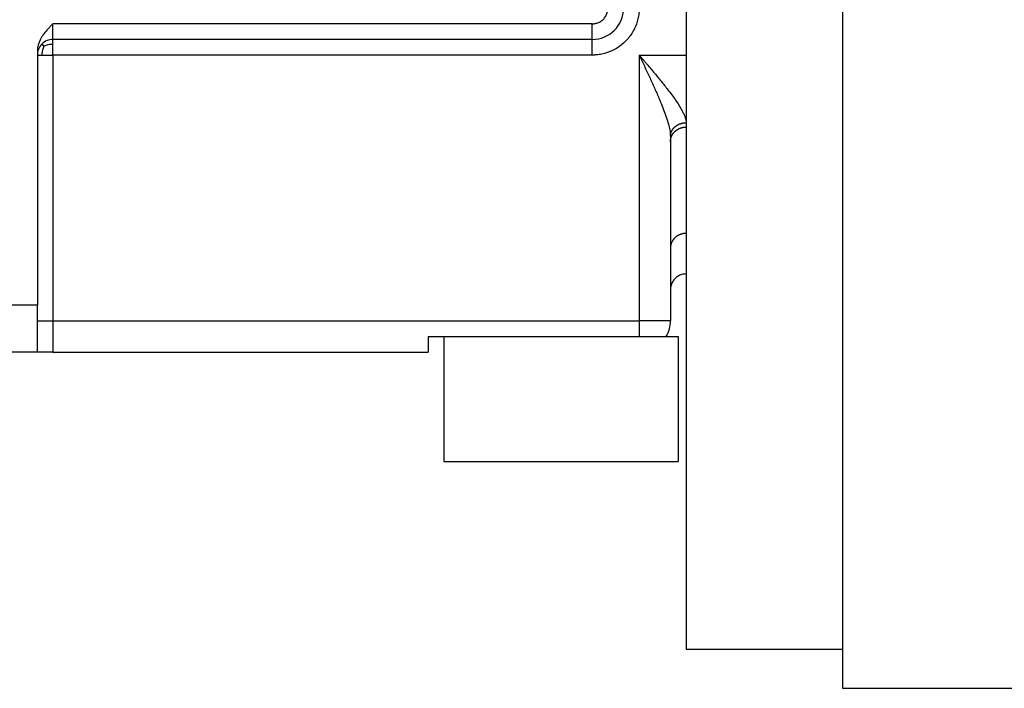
# Model space of a CAD drawing. Header units: inches. Extents: x -493 to 473, y -244 to 299.
# Tile 53 of 76: x 208 to 271, y -65 to -22. Entities that reach past the tile are written whole.
import ezdxf

# ---------------------------------------------------------------- set-up
doc = ezdxf.new("R2010")
doc.units = ezdxf.units.IN

# ---------------------------------------------------------------- blocks, each defined once
blk = doc.blocks.new('014_G23_G27_BF_B3_B14_Motor_Bgr_63_EEXDe_1_1__1', base_point=(159, -67.258))
at = {"color": 7, "linetype": 'Continuous'}
for p, q in [((260.5, 51.242), (260.5, -62.758)), ((250.5, 17.18), (250.5, -24.758)), ((244.5, -23.758), (210, -23.758)), ((209, -24.49), (209, -24.758)), ((209, -24.758), (209, -40.758)), ((250.5, -24.758), (250.5, -29.088)), ((250.5, -29.088), (250.5, -29.365)), ((250.5, -29.365), (250.5, -36.164)), ((249.5, -29.954), (249.5, -30.286)), ((249.5, -30.286), (249.5, -37.085)), ((250.5, -36.164), (250.5, -38.758)), ((249.5, -37.085), (249.5, -39.758)), ((250.5, -38.758), (250.5, -62.758)), ((249.5, -39.758), (249.5, -41.758)), ((209, -41.758), (209, -40.758)), ((209, -43.748), (209, -41.758)), ((234, -42.758), (234, -43.758)), ((234, -42.758), (235, -42.758)), ((235, -42.758), (235, -50.758)), ((235, -42.758), (247.5, -42.758)), ((247.5, -42.758), (249.232, -42.758)), ((249.232, -42.758), (250, -42.758)), ((250, -42.758), (250, -50.758)), ((209.015, -43.758), (206, -43.758)), ((210, -43.758), (209.015, -43.758)), ((210, -43.758), (234, -43.758)), ((235, -50.758), (250, -50.758)), ((250.5, -62.758), (260.5, -62.758)), ((260.5, -62.758), (260.5, -65.258)), ((260.5, -65.258), (425.909, -65.258))]:
    blk.add_line(p, q, dxfattribs=at)
at = {"color": 1, "linetype": 'Continuous'}
for p, q in [((210, -24.758), (210, -41.758)), ((247.5, -24.758), (250.5, -24.758)), ((247.5, -24.758), (247.5, -41.758)), ((209, -40.758), (206, -40.758)), ((209, -41.758), (210, -41.758)), ((210, -41.758), (210, -43.758)), ((210, -41.758), (247.5, -41.758)), ((247.5, -41.758), (247.5, -42.758)), ((249.5, -41.758), (247.5, -41.758))]:
    blk.add_line(p, q, dxfattribs=at)
at = {"color": 7, "linetype": 'Continuous'}
for centre, radius, start, end in [((244.5, -21.758), 2, -90, 0), ((210, -24.758), 1, 90.00001, 135.00001), ((210, -24.758), 1, 134.99999, 179.99999), ((247.5, -41.758), 2, -30, 0)]:
    blk.add_arc(centre, radius, start, end, dxfattribs=at)
at = {"color": 1, "linetype": 'Continuous'}
for points, knots in [([(244.5, -22.758), (244.508, -22.758), (244.524, -22.758), (244.548, -22.757), (244.572, -22.755), (244.621, -22.751), (244.693, -22.741), (244.835, -22.706), (245.018, -22.626), (245.214, -22.472), (245.368, -22.276), (245.447, -22.094), (245.482, -21.953), (245.493, -21.882), (245.497, -21.834), (245.499, -21.809), (245.5, -21.783), (245.5, -21.766), (245.5, -21.758)], [0, 0, 0, 0, 0.024235, 0.04847, 0.072697, 0.096909, 0.193673, 0.290494, 0.537345, 0.784196, 1.031047, 1.277898, 1.372499, 1.467041, 1.492404, 1.517775, 1.543153, 1.568531, 1.568531, 1.568531, 1.568531]), ([(247.5, -21.758), (247.5, -21.786), (247.499, -21.844), (247.492, -22.017), (247.462, -22.278), (247.351, -22.746), (247.103, -23.311), (246.643, -23.901), (246.053, -24.361), (245.489, -24.609), (245.021, -24.719), (244.761, -24.749), (244.587, -24.757), (244.529, -24.758), (244.5, -24.758)], [0, 0, 0, 0, 0.08616, 0.172274, 0.521578, 0.87093, 1.611483, 2.352036, 3.092588, 3.833141, 4.181973, 4.530753, 4.617373, 4.703939, 4.703939, 4.703939, 4.703939]), ([(244.5, -22.758), (244.476, -22.758), (244.429, -22.758), (238.656, -22.758), (227.179, -22.758), (215.726, -22.758), (210, -22.758)], [0, 0, 0, 0, 0.070572, 0.141174, 17.320464, 34.499753, 34.499753, 34.499753, 34.499753]), ([(210, -23.758), (210, -23.751), (210, -23.736), (210, -23.701), (210, -23.646), (210, -23.563), (210, -23.436), (210, -23.263), (210, -23.077), (210, -22.905), (210, -22.807), (210, -22.758)], [0, 0, 0, 0, 0.0219862, 0.0439724, 0.1041326, 0.1881909, 0.2927665, 0.4859237, 0.7063809, 0.8515455, 1, 1, 1, 1]), ([(244.5, -23.758), (244.5, -23.758), (244.5, -23.758), (244.5, -23.758), (244.5, -23.758), (244.5, -23.758), (244.5, -23.758), (244.5, -23.758), (244.5, -23.757), (244.5, -23.757), (244.5, -23.757), (244.5, -23.757), (244.5, -23.756), (244.5, -23.756), (244.5, -23.756), (244.5, -23.756), (244.5, -23.755), (244.5, -23.755), (244.5, -23.754), (244.5, -23.754), (244.5, -23.753), (244.5, -23.753), (244.5, -23.752), (244.5, -23.752), (244.5, -23.751), (244.5, -23.751), (244.5, -23.75), (244.5, -23.749), (244.5, -23.749), (244.5, -23.748), (244.5, -23.747), (244.5, -23.746), (244.5, -23.746), (244.5, -23.745), (244.5, -23.744), (244.5, -23.743), (244.5, -23.742), (244.5, -23.741), (244.5, -23.74), (244.5, -23.739), (244.5, -23.738), (244.5, -23.737), (244.5, -23.736), (244.5, -23.735), (244.5, -23.734), (244.5, -23.733), (244.5, -23.732), (244.5, -23.731), (244.5, -23.73), (244.5, -23.729), (244.5, -23.727), (244.5, -23.726), (244.5, -23.725), (244.5, -23.723), (244.5, -23.722), (244.5, -23.721), (244.5, -23.719), (244.5, -23.718), (244.5, -23.716), (244.5, -23.715), (244.5, -23.714), (244.5, -23.712), (244.5, -23.71), (244.5, -23.709), (244.5, -23.707), (244.5, -23.706), (244.5, -23.704), (244.5, -23.702), (244.5, -23.701), (244.5, -23.699), (244.5, -23.697), (244.5, -23.695), (244.5, -23.693), (244.5, -23.692), (244.5, -23.69), (244.5, -23.688), (244.5, -23.686), (244.5, -23.684), (244.5, -23.682), (244.5, -23.68), (244.5, -23.678), (244.5, -23.676), (244.5, -23.674), (244.5, -23.672), (244.5, -23.669), (244.5, -23.667), (244.5, -23.665), (244.5, -23.663), (244.5, -23.66), (244.5, -23.658), (244.5, -23.656), (244.5, -23.653), (244.5, -23.651), (244.5, -23.649), (244.5, -23.646), (244.5, -23.644), (244.5, -23.641), (244.5, -23.639), (244.5, -23.636), (244.5, -23.634), (244.5, -23.631), (244.5, -23.628), (244.5, -23.626), (244.5, -23.623), (244.5, -23.62), (244.5, -23.618), (244.5, -23.615), (244.5, -23.612), (244.5, -23.609), (244.5, -23.607), (244.5, -23.604), (244.5, -23.601), (244.5, -23.598), (244.5, -23.595), (244.5, -23.592), (244.5, -23.589), (244.5, -23.586), (244.5, -23.583), (244.5, -23.58), (244.5, -23.577), (244.5, -23.574), (244.5, -23.571), (244.5, -23.567), (244.5, -23.564), (244.5, -23.561), (244.5, -23.558), (244.5, -23.554), (244.5, -23.551), (244.5, -23.548), (244.5, -23.544), (244.5, -23.541), (244.5, -23.538), (244.5, -23.534), (244.5, -23.531), (244.5, -23.527), (244.5, -23.524), (244.5, -23.52), (244.5, -23.517), (244.5, -23.513), (244.5, -23.51), (244.5, -23.506), (244.5, -23.503), (244.5, -23.499), (244.5, -23.495), (244.5, -23.492), (244.5, -23.488), (244.5, -23.484), (244.5, -23.48), (244.5, -23.477), (244.5, -23.473), (244.5, -23.469), (244.5, -23.465), (244.5, -23.461), (244.5, -23.456), (244.5, -23.452), (244.5, -23.447), (244.5, -23.443), (244.5, -23.438), (244.5, -23.433), (244.5, -23.429), (244.5, -23.424), (244.5, -23.419), (244.5, -23.415), (244.5, -23.41), (244.5, -23.405), (244.5, -23.4), (244.5, -23.396), (244.5, -23.391), (244.5, -23.386), (244.5, -23.381), (244.5, -23.376), (244.5, -23.371), (244.5, -23.366), (244.5, -23.361), (244.5, -23.356), (244.5, -23.351), (244.5, -23.346), (244.5, -23.341), (244.5, -23.336), (244.5, -23.331), (244.5, -23.326), (244.5, -23.321), (244.5, -23.316), (244.5, -23.31), (244.5, -23.305), (244.5, -23.3), (244.5, -23.295), (244.5, -23.29), (244.5, -23.284), (244.5, -23.279), (244.5, -23.274), (244.5, -23.268), (244.5, -23.263), (244.5, -23.258), (244.5, -23.252), (244.5, -23.247), (244.5, -23.242), (244.5, -23.236), (244.5, -23.231), (244.5, -23.225), (244.5, -23.22), (244.5, -23.215), (244.5, -23.209), (244.5, -23.204), (244.5, -23.198), (244.5, -23.193), (244.5, -23.187), (244.5, -23.182), (244.5, -23.176), (244.5, -23.171), (244.5, -23.165), (244.5, -23.16), (244.5, -23.154), (244.5, -23.148), (244.5, -23.143), (244.5, -23.137), (244.5, -23.132), (244.5, -23.125), (244.5, -23.118), (244.5, -23.11), (244.5, -23.101), (244.5, -23.093), (244.5, -23.085), (244.5, -23.077), (244.5, -23.068), (244.5, -23.06), (244.5, -23.052), (244.5, -23.043), (244.5, -23.035), (244.5, -23.027), (244.5, -23.019), (244.5, -23.01), (244.5, -23.002), (244.5, -22.994), (244.5, -22.985), (244.5, -22.977), (244.5, -22.969), (244.5, -22.961), (244.5, -22.952), (244.5, -22.944), (244.5, -22.936), (244.5, -22.928), (244.5, -22.919), (244.5, -22.911), (244.5, -22.903), (244.5, -22.895), (244.5, -22.887), (244.5, -22.878), (244.5, -22.87), (244.5, -22.862), (244.5, -22.854), (244.5, -22.846), (244.5, -22.838), (244.5, -22.83), (244.5, -22.822), (244.5, -22.814), (244.5, -22.806), (244.5, -22.798), (244.5, -22.79), (244.5, -22.782), (244.5, -22.774), (244.5, -22.766), (244.5, -22.761), (244.5, -22.758)], [0, 0, 0, 0, 0.000012, 0.000049, 0.000109, 0.000195, 0.000305, 0.000439, 0.000599, 0.000784, 0.000994, 0.00123, 0.001491, 0.001778, 0.00209, 0.002429, 0.002793, 0.003184, 0.003602, 0.004045, 0.004515, 0.005012, 0.005536, 0.006087, 0.006665, 0.00727, 0.007902, 0.008562, 0.00925, 0.009965, 0.010708, 0.011478, 0.012277, 0.013104, 0.013959, 0.014842, 0.015754, 0.016695, 0.017611, 0.018554, 0.019522, 0.020517, 0.021538, 0.022585, 0.023658, 0.024758, 0.025884, 0.027036, 0.028215, 0.02942, 0.030652, 0.03191, 0.033195, 0.034507, 0.035845, 0.037211, 0.038603, 0.040022, 0.041467, 0.04294, 0.04444, 0.045967, 0.047521, 0.049102, 0.05071, 0.052346, 0.054009, 0.055699, 0.057417, 0.059162, 0.060935, 0.062735, 0.064563, 0.066418, 0.068301, 0.070212, 0.07214, 0.074097, 0.076083, 0.078098, 0.080141, 0.082213, 0.084313, 0.086441, 0.088598, 0.090782, 0.092995, 0.095236, 0.097505, 0.099801, 0.102125, 0.104477, 0.106856, 0.109263, 0.111697, 0.114159, 0.116647, 0.119163, 0.121706, 0.124276, 0.126872, 0.129496, 0.132146, 0.134822, 0.137526, 0.140255, 0.143011, 0.145793, 0.148602, 0.151436, 0.154296, 0.157183, 0.160095, 0.163033, 0.165996, 0.168985, 0.172, 0.17504, 0.178105, 0.181196, 0.184311, 0.187452, 0.190618, 0.193808, 0.197024, 0.200264, 0.203528, 0.206817, 0.210131, 0.213469, 0.216831, 0.220218, 0.223628, 0.227063, 0.230521, 0.234004, 0.23751, 0.241039, 0.244593, 0.24817, 0.25177, 0.255393, 0.25904, 0.26271, 0.266403, 0.270119, 0.273858, 0.27762, 0.281404, 0.285212, 0.289041, 0.292893, 0.297341, 0.301818, 0.306322, 0.310853, 0.315413, 0.319999, 0.324611, 0.32925, 0.333915, 0.338606, 0.343322, 0.348063, 0.352828, 0.357618, 0.362432, 0.367269, 0.37213, 0.377014, 0.38192, 0.386849, 0.391799, 0.396771, 0.401765, 0.406779, 0.411815, 0.41687, 0.421945, 0.42704, 0.432155, 0.437288, 0.44244, 0.44761, 0.452798, 0.458004, 0.463227, 0.468467, 0.473724, 0.478997, 0.484286, 0.489591, 0.49491, 0.500245, 0.505595, 0.510959, 0.516336, 0.521728, 0.527133, 0.53255, 0.537981, 0.543423, 0.548878, 0.554344, 0.559821, 0.56531, 0.570809, 0.576318, 0.581838, 0.587367, 0.592905, 0.598452, 0.604008, 0.609572, 0.615145, 0.620724, 0.626311, 0.631905, 0.640126, 0.648357, 0.656599, 0.664849, 0.673107, 0.681373, 0.689645, 0.697923, 0.706205, 0.714491, 0.72278, 0.731071, 0.739363, 0.747655, 0.755946, 0.764236, 0.772523, 0.780808, 0.789088, 0.797362, 0.805631, 0.813893, 0.822148, 0.830393, 0.838629, 0.846855, 0.85507, 0.863272, 0.871462, 0.879637, 0.887798, 0.895943, 0.904071, 0.912182, 0.920275, 0.928348, 0.936402, 0.944434, 0.952445, 0.960433, 0.968397, 0.976337, 0.984251, 0.992139, 1, 1, 1, 1]), ([(210, -24.051), (210, -24.008), (210, -23.934), (210, -23.847), (210, -23.797), (210, -23.774), (210, -23.762), (210, -23.758)], [0, 0, 0, 0, 0.1288811, 0.2226816, 0.2588554, 0.2797053, 0.2928933, 0.2928933, 0.2928933, 0.2928933]), ([(244.5, -24.758), (244.5, -24.755), (244.5, -24.748), (244.5, -24.737), (244.5, -24.727), (244.5, -24.716), (244.5, -24.705), (244.5, -24.695), (244.5, -24.684), (244.5, -24.673), (244.5, -24.663), (244.5, -24.652), (244.5, -24.641), (244.5, -24.63), (244.5, -24.62), (244.5, -24.609), (244.5, -24.598), (244.5, -24.587), (244.5, -24.576), (244.5, -24.565), (244.5, -24.554), (244.5, -24.543), (244.5, -24.532), (244.5, -24.521), (244.5, -24.51), (244.5, -24.499), (244.5, -24.488), (244.5, -24.477), (244.5, -24.466), (244.5, -24.455), (244.5, -24.444), (244.5, -24.434), (244.5, -24.423), (244.5, -24.412), (244.5, -24.401), (244.5, -24.391), (244.5, -24.382), (244.5, -24.375), (244.5, -24.368), (244.5, -24.36), (244.5, -24.353), (244.5, -24.346), (244.5, -24.338), (244.5, -24.331), (244.5, -24.324), (244.5, -24.317), (244.5, -24.309), (244.5, -24.302), (244.5, -24.295), (244.5, -24.288), (244.5, -24.281), (244.5, -24.274), (244.5, -24.267), (244.5, -24.26), (244.5, -24.252), (244.5, -24.245), (244.5, -24.238), (244.5, -24.231), (244.5, -24.225), (244.5, -24.218), (244.5, -24.211), (244.5, -24.204), (244.5, -24.197), (244.5, -24.19), (244.5, -24.184), (244.5, -24.177), (244.5, -24.17), (244.5, -24.164), (244.5, -24.157), (244.5, -24.15), (244.5, -24.144), (244.5, -24.137), (244.5, -24.131), (244.5, -24.124), (244.5, -24.118), (244.5, -24.112), (244.5, -24.105), (244.5, -24.099), (244.5, -24.093), (244.5, -24.087), (244.5, -24.081), (244.5, -24.075), (244.5, -24.069), (244.5, -24.063), (244.5, -24.057), (244.5, -24.051), (244.5, -24.046), (244.5, -24.041), (244.5, -24.036), (244.5, -24.031), (244.5, -24.026), (244.5, -24.021), (244.5, -24.016), (244.5, -24.012), (244.5, -24.007), (244.5, -24.002), (244.5, -23.998), (244.5, -23.993), (244.5, -23.988), (244.5, -23.984), (244.5, -23.979), (244.5, -23.975), (244.5, -23.971), (244.5, -23.966), (244.5, -23.962), (244.5, -23.958), (244.5, -23.953), (244.5, -23.949), (244.5, -23.945), (244.5, -23.941), (244.5, -23.937), (244.5, -23.933), (244.5, -23.929), (244.5, -23.925), (244.5, -23.921), (244.5, -23.917), (244.5, -23.913), (244.5, -23.91), (244.5, -23.906), (244.5, -23.902), (244.5, -23.899), (244.5, -23.895), (244.5, -23.892), (244.5, -23.888), (244.5, -23.885), (244.5, -23.881), (244.5, -23.878), (244.5, -23.875), (244.5, -23.871), (244.5, -23.868), (244.5, -23.865), (244.5, -23.862), (244.5, -23.859), (244.5, -23.856), (244.5, -23.853), (244.5, -23.85), (244.5, -23.847), (244.5, -23.844), (244.5, -23.841), (244.5, -23.839), (244.5, -23.836), (244.5, -23.833), (244.5, -23.831), (244.5, -23.828), (244.5, -23.826), (244.5, -23.823), (244.5, -23.821), (244.5, -23.818), (244.5, -23.816), (244.5, -23.814), (244.5, -23.812), (244.5, -23.81), (244.5, -23.807), (244.5, -23.805), (244.5, -23.803), (244.5, -23.801), (244.5, -23.799), (244.5, -23.798), (244.5, -23.796), (244.5, -23.794), (244.5, -23.792), (244.5, -23.79), (244.5, -23.789), (244.5, -23.787), (244.5, -23.786), (244.5, -23.784), (244.5, -23.783), (244.5, -23.781), (244.5, -23.78), (244.5, -23.778), (244.5, -23.777), (244.5, -23.776), (244.5, -23.775), (244.5, -23.773), (244.5, -23.772), (244.5, -23.771), (244.5, -23.77), (244.5, -23.769), (244.5, -23.768), (244.5, -23.767), (244.5, -23.766), (244.5, -23.766), (244.5, -23.765), (244.5, -23.764), (244.5, -23.763), (244.5, -23.763), (244.5, -23.762), (244.5, -23.761), (244.5, -23.761), (244.5, -23.76), (244.5, -23.76), (244.5, -23.76), (244.5, -23.759), (244.5, -23.759), (244.5, -23.759), (244.5, -23.758), (244.5, -23.758), (244.5, -23.758), (244.5, -23.758), (244.5, -23.758), (244.5, -23.758), (244.5, -23.758)], [0, 0, 0, 0, 0.01041, 0.020867, 0.031369, 0.041914, 0.0525, 0.063125, 0.073787, 0.084483, 0.095213, 0.105972, 0.116761, 0.127576, 0.138416, 0.149278, 0.16016, 0.171061, 0.181979, 0.19291, 0.203854, 0.214809, 0.225771, 0.236739, 0.247712, 0.258687, 0.269661, 0.280634, 0.291602, 0.302564, 0.313519, 0.324462, 0.335394, 0.346311, 0.357212, 0.368095, 0.375477, 0.382848, 0.390205, 0.397548, 0.404877, 0.412191, 0.419488, 0.426768, 0.434031, 0.441275, 0.4485, 0.455705, 0.462889, 0.470052, 0.477192, 0.48431, 0.491403, 0.498472, 0.505516, 0.512533, 0.519524, 0.526487, 0.533421, 0.540327, 0.547202, 0.554046, 0.56086, 0.56764, 0.574388, 0.581102, 0.587782, 0.594426, 0.601034, 0.607605, 0.614139, 0.620634, 0.62709, 0.633506, 0.639882, 0.646216, 0.652508, 0.658756, 0.664961, 0.671122, 0.677237, 0.683306, 0.689328, 0.695303, 0.70123, 0.707107, 0.71215, 0.717154, 0.72212, 0.727046, 0.731934, 0.736782, 0.74159, 0.746359, 0.751088, 0.755776, 0.760424, 0.765032, 0.769599, 0.774124, 0.778609, 0.783053, 0.787454, 0.791815, 0.796133, 0.800409, 0.804643, 0.808834, 0.812983, 0.817088, 0.821151, 0.825171, 0.829147, 0.833079, 0.836967, 0.840812, 0.844612, 0.848368, 0.852079, 0.855745, 0.859366, 0.862942, 0.866473, 0.869958, 0.873398, 0.876791, 0.880138, 0.883439, 0.886693, 0.889901, 0.893061, 0.896175, 0.899241, 0.902259, 0.90523, 0.908153, 0.911028, 0.913854, 0.916632, 0.919362, 0.922042, 0.924674, 0.927256, 0.929788, 0.932286, 0.934737, 0.93714, 0.939496, 0.941804, 0.944066, 0.94628, 0.948447, 0.950568, 0.952641, 0.954668, 0.956649, 0.958583, 0.960471, 0.962313, 0.964108, 0.965858, 0.967561, 0.969219, 0.970832, 0.972398, 0.97392, 0.975396, 0.976826, 0.978212, 0.979553, 0.980848, 0.982099, 0.983305, 0.984509, 0.985666, 0.986776, 0.987839, 0.988856, 0.989826, 0.990751, 0.991629, 0.992463, 0.993251, 0.993994, 0.994692, 0.995346, 0.995955, 0.996521, 0.997042, 0.997521, 0.997956, 0.998348, 0.998698, 0.999006, 0.999271, 0.999495, 0.999678, 0.999819, 0.99992, 0.99998, 1, 1, 1, 1]), ([(209.423, -24.186), (209.418, -24.181), (209.409, -24.172), (209.396, -24.158), (209.383, -24.145), (209.371, -24.132), (209.36, -24.121), (209.35, -24.11), (209.34, -24.1), (209.332, -24.092), (209.324, -24.084), (209.317, -24.077), (209.311, -24.07), (209.306, -24.065), (209.302, -24.061), (209.298, -24.057), (209.296, -24.055), (209.294, -24.053), (209.293, -24.052), (209.293, -24.051), (209.293, -24.051)], [0, 0, 0, 0, 0.0202023, 0.0394842, 0.0577639, 0.0749697, 0.0910403, 0.1059249, 0.1195832, 0.1319849, 0.1431106, 0.1529508, 0.1615067, 0.1687898, 0.174822, 0.1796356, 0.1832738, 0.1857908, 0.1872553, 0.1877795, 0.1877795, 0.1877795, 0.1877795]), ([(209.423, -24.186), (209.409, -24.217), (209.381, -24.277), (209.347, -24.37), (209.321, -24.463), (209.304, -24.556), (209.294, -24.654), (209.293, -24.722), (209.293, -24.758)], [0, 0, 0, 0, 0.1007964, 0.2003149, 0.2958553, 0.3887386, 0.4843943, 0.5921619, 0.5921619, 0.5921619, 0.5921619]), ([(209.423, -24.186), (209.513, -24.146), (209.697, -24.064), (209.898, -24.055), (210, -24.051)], [0, 0, 0, 0, 0.2927896, 0.5973845, 0.5973845, 0.5973845, 0.5973845]), ([(210, -24.758), (210, -24.695), (210, -24.572), (210, -24.389), (210, -24.216), (210, -24.103), (210, -24.051)], [0, 0, 0, 0, 0.1890815, 0.3680946, 0.549793, 0.7071067, 0.7071067, 0.7071067, 0.7071067]), ([(209, -24.758), (209.013, -24.758), (209.038, -24.758), (209.097, -24.758), (209.182, -24.758), (209.255, -24.758), (209.293, -24.758)], [0, 0, 0, 0, 0.0380602, 0.0761205, 0.1778683, 0.2928932, 0.2928932, 0.2928932, 0.2928932]), ([(209.293, -24.758), (209.349, -24.758), (209.457, -24.758), (209.623, -24.758), (209.768, -24.758), (209.895, -24.758), (209.965, -24.758), (210, -24.758)], [0, 0, 0, 0, 0.168503, 0.3244233, 0.4960745, 0.6035692, 0.7071068, 0.7071068, 0.7071068, 0.7071068]), ([(244.5, -24.758), (244.477, -24.758), (244.429, -24.758), (238.656, -24.758), (227.179, -24.758), (215.726, -24.758), (210, -24.758)], [0, 0, 0, 0, 0.070953, 0.141853, 17.321142, 34.500431, 34.500431, 34.500431, 34.500431]), ([(247.5, -24.758), (247.527, -24.815), (247.582, -24.932), (247.664, -25.105), (247.746, -25.28), (247.855, -25.513), (247.991, -25.802), (248.206, -26.267), (248.466, -26.836), (248.74, -27.461), (248.965, -28.005), (249.15, -28.486), (249.306, -28.938), (249.418, -29.342), (249.486, -29.673), (249.496, -29.867), (249.5, -29.954)], [0, 0, 0, 0, 0.190536, 0.385169, 0.576387, 0.769835, 1.155563, 1.535541, 2.306098, 3.034355, 3.580363, 4.072993, 4.580956, 5.012875, 5.330434, 5.593059, 5.593059, 5.593059, 5.593059]), ([(247.5, -24.758), (247.541, -24.806), (247.623, -24.903), (247.746, -25.047), (247.869, -25.193), (248.033, -25.387), (248.236, -25.628), (248.558, -26.014), (248.947, -26.487), (249.423, -27.09), (249.864, -27.69), (250.18, -28.186), (250.349, -28.523), (250.419, -28.693), (250.46, -28.822), (250.481, -28.911), (250.496, -28.998), (250.499, -29.056), (250.5, -29.088)], [0, 0, 0, 0, 0.188353, 0.38073, 0.569584, 0.760731, 1.141346, 1.515504, 2.270621, 2.978412, 3.819884, 4.503341, 4.740177, 4.949205, 5.055796, 5.144217, 5.22407, 5.319444, 5.319444, 5.319444, 5.319444]), ([(249.5, -29.954), (249.5, -29.941), (249.501, -29.915), (249.504, -29.876), (249.509, -29.836), (249.516, -29.796), (249.526, -29.756), (249.538, -29.715), (249.553, -29.675), (249.57, -29.635), (249.589, -29.595), (249.608, -29.563), (249.624, -29.537), (249.636, -29.518), (249.649, -29.499), (249.663, -29.48), (249.677, -29.462), (249.692, -29.444), (249.708, -29.426), (249.724, -29.408), (249.74, -29.391), (249.757, -29.374), (249.775, -29.358), (249.793, -29.342), (249.811, -29.326), (249.83, -29.311), (249.85, -29.296), (249.87, -29.282), (249.89, -29.268), (249.911, -29.254), (249.931, -29.242), (249.96, -29.225), (249.996, -29.206), (250.041, -29.185), (250.086, -29.165), (250.132, -29.149), (250.178, -29.134), (250.225, -29.121), (250.271, -29.111), (250.318, -29.102), (250.364, -29.096), (250.41, -29.091), (250.455, -29.089), (250.485, -29.088), (250.5, -29.088)], [0, 0, 0, 0, 0.038621, 0.077948, 0.117987, 0.158742, 0.200214, 0.242402, 0.285302, 0.328905, 0.373197, 0.418161, 0.440889, 0.463775, 0.486814, 0.510003, 0.533337, 0.556809, 0.580415, 0.604147, 0.628, 0.651966, 0.676038, 0.700207, 0.724467, 0.748806, 0.773218, 0.797693, 0.822221, 0.846792, 0.871396, 0.896024, 0.945304, 0.99455, 1.043678, 1.092602, 1.14124, 1.18951, 1.237334, 1.284638, 1.331352, 1.377414, 1.422766, 1.467354, 1.467354, 1.467354, 1.467354]), ([(249.5, -30.286), (249.5, -30.273), (249.501, -30.245), (249.504, -30.203), (249.509, -30.161), (249.516, -30.118), (249.526, -30.075), (249.538, -30.032), (249.553, -29.989), (249.57, -29.947), (249.589, -29.904), (249.608, -29.87), (249.624, -29.842), (249.636, -29.822), (249.649, -29.802), (249.663, -29.782), (249.677, -29.762), (249.692, -29.743), (249.708, -29.724), (249.724, -29.705), (249.74, -29.687), (249.757, -29.669), (249.775, -29.652), (249.793, -29.635), (249.811, -29.618), (249.83, -29.602), (249.85, -29.586), (249.87, -29.571), (249.89, -29.556), (249.91, -29.542), (249.931, -29.528), (249.953, -29.515), (249.974, -29.502), (249.996, -29.49), (250.018, -29.479), (250.048, -29.464), (250.086, -29.447), (250.132, -29.429), (250.178, -29.414), (250.225, -29.4), (250.271, -29.389), (250.318, -29.38), (250.364, -29.373), (250.41, -29.368), (250.455, -29.365), (250.485, -29.365), (250.5, -29.365)], [0, 0, 0, 0, 0.041088, 0.082914, 0.12547, 0.168746, 0.212726, 0.257394, 0.302728, 0.348703, 0.395291, 0.442457, 0.466247, 0.490167, 0.514212, 0.538374, 0.562649, 0.58703, 0.611509, 0.636081, 0.660737, 0.68547, 0.710272, 0.735135, 0.760051, 0.785011, 0.810006, 0.835028, 0.860067, 0.885114, 0.91016, 0.935195, 0.960211, 0.985197, 1.010144, 1.035043, 1.084656, 1.133964, 1.182896, 1.231383, 1.279359, 1.326762, 1.373536, 1.419627, 1.464988, 1.509578, 1.509578, 1.509578, 1.509578]), ([(250.5, -36.164), (250.485, -36.164), (250.455, -36.164), (250.41, -36.167), (250.364, -36.172), (250.318, -36.179), (250.271, -36.188), (250.225, -36.199), (250.178, -36.212), (250.132, -36.228), (250.086, -36.246), (250.048, -36.263), (250.018, -36.277), (249.996, -36.289), (249.974, -36.301), (249.953, -36.314), (249.931, -36.327), (249.91, -36.341), (249.89, -36.355), (249.87, -36.37), (249.85, -36.385), (249.83, -36.401), (249.811, -36.417), (249.793, -36.433), (249.775, -36.45), (249.757, -36.468), (249.74, -36.486), (249.724, -36.504), (249.708, -36.523), (249.692, -36.542), (249.677, -36.561), (249.663, -36.581), (249.649, -36.601), (249.636, -36.621), (249.624, -36.641), (249.608, -36.668), (249.589, -36.703), (249.57, -36.745), (249.553, -36.788), (249.538, -36.831), (249.526, -36.874), (249.516, -36.917), (249.509, -36.96), (249.504, -37.002), (249.501, -37.044), (249.5, -37.071), (249.5, -37.085)], [0, 0, 0, 0, 0.04459, 0.089951, 0.136042, 0.182816, 0.230219, 0.278195, 0.326682, 0.375614, 0.424922, 0.474535, 0.499434, 0.524381, 0.549367, 0.574383, 0.599418, 0.624464, 0.649511, 0.67455, 0.699572, 0.724567, 0.749527, 0.774443, 0.799306, 0.824108, 0.848841, 0.873497, 0.898069, 0.922548, 0.946929, 0.971204, 0.995366, 1.019411, 1.043331, 1.067121, 1.114287, 1.160875, 1.20685, 1.252184, 1.296852, 1.340832, 1.384108, 1.426664, 1.46849, 1.509578, 1.509578, 1.509578, 1.509578])]:
    blk.add_open_spline(points, degree=3, knots=knots, dxfattribs=at)
at = {"color": 7, "linetype": 'Continuous'}
for points, knots in [([(210, -22.758), (209.982, -22.776), (209.952, -22.806), (209.907, -22.851), (209.864, -22.894), (209.819, -22.94), (209.774, -22.987), (209.731, -23.032), (209.687, -23.079), (209.6, -23.174), (209.473, -23.321), (209.35, -23.487), (209.267, -23.617), (209.217, -23.705), (209.169, -23.797), (209.109, -23.928), (209.052, -24.094), (209.016, -24.263), (209.002, -24.392), (209.001, -24.458), (209, -24.49)], [0, 0, 0, 0, 0.076107, 0.128248, 0.1921, 0.256912, 0.321518, 0.385789, 0.444379, 0.514683, 0.773058, 1.028114, 1.131469, 1.235036, 1.33231, 1.442367, 1.668163, 1.858165, 1.958659, 2.055687, 2.055687, 2.055687, 2.055687]), ([(250.5, -38.758), (250.451, -38.76), (250.352, -38.764), (250.219, -38.795), (250.096, -38.84), (249.991, -38.894), (249.886, -38.965), (249.763, -39.073), (249.634, -39.238), (249.557, -39.411), (249.524, -39.537), (249.51, -39.608), (249.502, -39.682), (249.501, -39.732), (249.5, -39.758)], [0, 0, 0, 0, 0.148303, 0.296603, 0.405549, 0.540747, 0.649667, 0.784823, 1.028479, 1.272142, 1.346271, 1.4204, 1.489865, 1.56894, 1.56894, 1.56894, 1.56894]), ([(209.015, -43.758), (209.013, -43.758), (209.009, -43.758), (209.004, -43.756), (209, -43.752), (209, -43.75), (209, -43.748)], [0, 0, 0, 0, 0.00648391, 0.0115604, 0.01563785, 0.02021622, 0.02021622, 0.02021622, 0.02021622])]:
    blk.add_open_spline(points, degree=3, knots=knots, dxfattribs=at)
blk = doc.blocks.new('Rcksicht1', base_point=(315.75, 32))
blk.add_blockref('014_G23_G27_BF_B3_B14_Motor_Bgr_63_EEXDe_1_1__1', (159, -67.258))

msp = doc.modelspace()

# ---------------------------------------------------------------- block references
msp.add_blockref('Rcksicht1', (315.75, 32))

doc.saveas('drawing.dxf')
